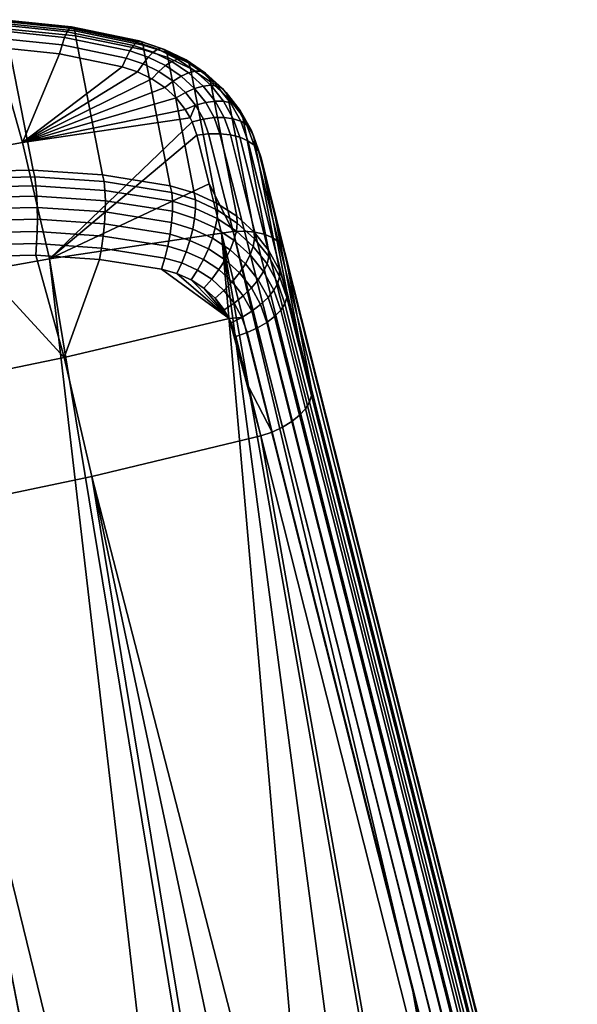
# Model space of a CAD drawing. Header units: metres. Extents: x -25 to 132, y -25 to 47.
# Tile 32 of 153: x -12.95 to -6.62, y 35.88 to 47.06. Entities that reach past the tile are written whole.
import ezdxf

# ---------------------------------------------------------------- set-up
doc = ezdxf.new("R2010")
doc.units = ezdxf.units.M
doc.layers.add('solid_12_061_031_XXX', color=7, linetype='CONTINUOUS')

msp = doc.modelspace()

# ---------------------------------------------------------------- linework, layer by layer
at = {"layer": 'solid_12_061_031_XXX'}
for points in [[(-12.380914, 46.962616, 34.168869), (-13.15869, 47.043804, 34.272312), (-13.142558, 47.059807, 34.409527), (-12.357221, 46.977715, 34.305088)], [(-12.357221, 46.977715, 34.305088), (-13.142558, 47.059807, 34.409527), (-13.127748, 47.05006, 34.547478), (-12.337323, 46.967323, 34.442348)], [(-13.590796, 45.338406, 37.626438), (-12.794152, 45.353409, 37.523376), (-13.105978, 46.957619, 34.803551), (-13.906088, 46.960449, 34.876377)], [(-12.436323, 46.858883, 33.91811), (-13.192677, 46.937622, 34.018772), (-13.175591, 47.002605, 34.140549), (-12.407587, 46.922546, 34.03838)], [(-12.407587, 46.922546, 34.03838), (-13.175591, 47.002605, 34.140549), (-13.15869, 47.043804, 34.272312), (-12.380914, 46.962616, 34.168869)], [(-12.337323, 46.967323, 34.442348), (-13.127748, 47.05006, 34.547478), (-13.114768, 47.0149, 34.681416), (-12.321905, 46.931797, 34.575932)], [(-12.321905, 46.931797, 34.575932), (-13.114768, 47.0149, 34.681416), (-13.105978, 46.957619, 34.803551), (-12.313234, 46.876331, 34.695065)], [(-12.794152, 45.353409, 37.523376), (-12.00652, 45.29842, 37.370296), (-12.313234, 46.876331, 34.695065), (-13.105978, 46.957619, 34.803551)], [(-11.656617, 46.767342, 33.903664), (-12.407587, 46.922546, 34.03838), (-12.380914, 46.962616, 34.168869), (-11.620382, 46.805302, 34.032467)], [(-11.620382, 46.805302, 34.032467), (-12.380914, 46.962616, 34.168869), (-12.357221, 46.977715, 34.305088), (-11.589287, 46.818733, 34.167366)], [(-11.589287, 46.818733, 34.167366), (-12.357221, 46.977715, 34.305088), (-12.337323, 46.967323, 34.442348), (-11.564399, 46.807175, 34.303715)], [(-11.564399, 46.807175, 34.303715), (-12.337323, 46.967323, 34.442348), (-12.321905, 46.931797, 34.575932), (-11.546575, 46.771019, 34.436832)], [(-13.209363, 46.851093, 33.911167), (-12.466135, 46.773819, 33.812187), (-12.493347, 46.670677, 33.724422), (-13.222674, 46.746662, 33.821732)], [(-12.466135, 46.773819, 33.812187), (-13.209363, 46.851093, 33.911167), (-13.192677, 46.937622, 34.018772), (-12.436323, 46.858883, 33.91811)], [(-11.739385, 46.623848, 33.681694), (-12.466135, 46.773819, 33.812187), (-12.436323, 46.858883, 33.91811), (-11.696745, 46.706154, 33.785385)], [(-11.696745, 46.706154, 33.785385), (-12.436323, 46.858883, 33.91811), (-12.407587, 46.922546, 34.03838), (-11.656617, 46.767342, 33.903664)], [(-11.546575, 46.771019, 34.436832), (-12.321905, 46.931797, 34.575932), (-12.313234, 46.876331, 34.695065), (-11.536983, 46.717464, 34.551849)], [(-12.00652, 45.29842, 37.370296), (-11.23692, 45.173779, 37.16906), (-11.536983, 46.717464, 34.551849), (-12.313234, 46.876331, 34.695065)], [(-13.960472, 46.750126, 33.887196), (-13.222674, 46.746662, 33.821732), (-12.915191, 45.665138, 33.056404), (-14.810625, 45.326736, 33.011829)], [(-13.222674, 46.746662, 33.821732), (-12.493347, 46.670677, 33.724422), (-12.915191, 45.665138, 33.056404)], [(-12.466135, 46.773819, 33.812187), (-11.739385, 46.623848, 33.681694), (-11.782763, 46.524014, 33.596687), (-12.493347, 46.670677, 33.724422)], [(-11.656617, 46.767342, 33.903664), (-11.430918, 46.690105, 33.841606), (-11.486973, 46.634655, 33.729794), (-11.696745, 46.706154, 33.785385)], [(-11.620382, 46.805302, 34.032467), (-11.380457, 46.723774, 33.964241), (-11.430918, 46.690105, 33.841606), (-11.656617, 46.767342, 33.903664)], [(-11.589287, 46.818733, 34.167366), (-11.337269, 46.734535, 34.093616), (-11.380457, 46.723774, 33.964241), (-11.620382, 46.805302, 34.032467)], [(-11.564399, 46.807175, 34.303715), (-11.302792, 46.722038, 34.225426), (-11.337269, 46.734535, 34.093616), (-11.589287, 46.818733, 34.167366)], [(-11.546575, 46.771019, 34.436832), (-11.278172, 46.686691, 34.355286), (-11.302792, 46.722038, 34.225426), (-11.564399, 46.807175, 34.303715)], [(-11.278172, 46.686691, 34.355286), (-11.546575, 46.771019, 34.436832), (-11.536983, 46.717464, 34.551849), (-11.26423, 46.629677, 34.47887)], [(-11.26423, 46.629677, 34.47887), (-11.536983, 46.717464, 34.551849), (-11.23692, 45.173779, 37.16906), (-10.964545, 45.094231, 37.080799)], [(-11.380457, 46.723774, 33.964241), (-11.15558, 46.613564, 33.882748), (-11.219551, 46.586395, 33.765499), (-11.430918, 46.690105, 33.841606)], [(-11.337269, 46.734535, 34.093616), (-11.10099, 46.61908, 34.007519), (-11.15558, 46.613564, 33.882748), (-11.380457, 46.723774, 33.964241)], [(-11.302792, 46.722038, 34.225426), (-11.057587, 46.602757, 34.135689), (-11.10099, 46.61908, 34.007519), (-11.337269, 46.734535, 34.093616)], [(-11.278172, 46.686691, 34.355286), (-11.026803, 46.565132, 34.263027), (-11.057587, 46.602757, 34.135689), (-11.302792, 46.722038, 34.225426)], [(-12.493347, 46.670677, 33.724422), (-11.782763, 46.524014, 33.596687), (-12.915191, 45.665138, 33.056404)], [(-11.739385, 46.623848, 33.681694), (-11.546756, 46.559269, 33.632526), (-11.608277, 46.466442, 33.553032), (-11.782763, 46.524014, 33.596687)], [(-11.696745, 46.706154, 33.785385), (-11.486973, 46.634655, 33.729794), (-11.546756, 46.559269, 33.632526), (-11.739385, 46.623848, 33.681694)], [(-11.486973, 46.634655, 33.729794), (-11.290792, 46.538464, 33.659641), (-11.366951, 46.471359, 33.568676), (-11.546756, 46.559269, 33.632526)], [(-11.430918, 46.690105, 33.841606), (-11.219551, 46.586395, 33.765499), (-11.290792, 46.538464, 33.659641), (-11.486973, 46.634655, 33.729794)], [(-11.026803, 46.565132, 34.263027), (-11.278172, 46.686691, 34.355286), (-11.26423, 46.629677, 34.47887), (-11.009654, 46.507454, 34.385326)], [(-10.711385, 44.978535, 36.975815), (-11.009654, 46.507454, 34.385326), (-11.26423, 46.629677, 34.47887), (-10.964545, 45.094231, 37.080799)], [(-11.15558, 46.613564, 33.882748), (-10.953366, 46.476456, 33.784866), (-11.029499, 46.457466, 33.67384), (-11.219551, 46.586395, 33.765499)], [(-11.10099, 46.61908, 34.007519), (-10.888504, 46.475227, 33.90435), (-10.953366, 46.476456, 33.784866), (-11.15558, 46.613564, 33.882748)], [(-11.057587, 46.602757, 34.135689), (-10.837044, 46.453815, 34.028358), (-10.888504, 46.475227, 33.90435), (-11.10099, 46.61908, 34.007519)], [(-11.782763, 46.524014, 33.596687), (-11.608277, 46.466442, 33.553032), (-12.915191, 45.665138, 33.056404)], [(-11.366951, 46.471359, 33.568676), (-11.445522, 46.387299, 33.495609), (-11.608277, 46.466442, 33.553032), (-11.546756, 46.559269, 33.632526)], [(-11.290792, 46.538464, 33.659641), (-11.114401, 46.418873, 33.574909), (-11.205281, 46.36195, 33.491333), (-11.366951, 46.471359, 33.568676)], [(-11.219551, 46.586395, 33.765499), (-11.029499, 46.457466, 33.67384), (-11.114401, 46.418873, 33.574909), (-11.290792, 46.538464, 33.659641)], [(-11.026803, 46.565132, 34.263027), (-10.800676, 46.412926, 34.152817), (-10.837044, 46.453815, 34.028358), (-11.057587, 46.602757, 34.135689)], [(-10.800676, 46.412926, 34.152817), (-11.026803, 46.565132, 34.263027), (-11.009654, 46.507454, 34.385326), (-10.780598, 46.353901, 34.273632)], [(-10.483333, 44.829273, 36.856506), (-10.780598, 46.353901, 34.273632), (-11.009654, 46.507454, 34.385326), (-10.711385, 44.978535, 36.975815)], [(-11.608277, 46.466442, 33.553032), (-11.445522, 46.387299, 33.495609), (-12.915191, 45.665138, 33.056404)], [(-11.445522, 46.387299, 33.495609), (-11.299144, 46.288559, 33.425846), (-12.915191, 45.665138, 33.056404)], [(-11.205281, 46.36195, 33.491333), (-11.299144, 46.288559, 33.425846), (-11.445522, 46.387299, 33.495609), (-11.366951, 46.471359, 33.568676)], [(-11.114401, 46.418873, 33.574909), (-10.96161, 46.278492, 33.477417), (-11.065288, 46.233444, 33.402168), (-11.205281, 46.36195, 33.491333)], [(-11.029499, 46.457466, 33.67384), (-10.864837, 46.306118, 33.568588), (-10.96161, 46.278492, 33.477417), (-11.114401, 46.418873, 33.574909)], [(-10.953366, 46.476456, 33.784866), (-10.778142, 46.315426, 33.672691), (-10.864837, 46.306118, 33.568588), (-11.029499, 46.457466, 33.67384)], [(-10.888504, 46.475227, 33.90435), (-10.704367, 46.306107, 33.786316), (-10.778142, 46.315426, 33.672691), (-10.953366, 46.476456, 33.784866)], [(-10.837044, 46.453815, 34.028358), (-10.645929, 46.278469, 33.905739), (-10.704367, 46.306107, 33.786316), (-10.888504, 46.475227, 33.90435)], [(-10.800676, 46.412926, 34.152817), (-10.604747, 46.233414, 34.027042), (-10.645929, 46.278469, 33.905739), (-10.837044, 46.453815, 34.028358)], [(-10.604747, 46.233414, 34.027042), (-10.800676, 46.412926, 34.152817), (-10.780598, 46.353901, 34.273632), (-10.582169, 46.172421, 34.146248)], [(-11.299144, 46.288559, 33.425846), (-11.172483, 46.17247, 33.345318), (-12.915191, 45.665138, 33.056404)], [(-11.065288, 46.233444, 33.402168), (-11.172483, 46.17247, 33.345318), (-11.299144, 46.288559, 33.425846), (-11.205281, 46.36195, 33.491333)], [(-11.065288, 46.233444, 33.402168), (-10.96161, 46.278492, 33.477417), (-10.835725, 46.120369, 33.369267), (-10.950038, 46.088665, 33.303127)], [(-10.96161, 46.278492, 33.477417), (-10.864837, 46.306118, 33.568588), (-10.729099, 46.135628, 33.452), (-10.835725, 46.120369, 33.369267)], [(-10.864837, 46.306118, 33.568588), (-10.778142, 46.315426, 33.672691), (-10.633658, 46.133945, 33.548618), (-10.729099, 46.135628, 33.452)], [(-10.285471, 44.649734, 36.725536), (-10.582169, 46.172421, 34.146248), (-10.780598, 46.353901, 34.273632), (-10.483333, 44.829273, 36.856506)], [(-10.778142, 46.315426, 33.672691), (-10.704367, 46.306107, 33.786316), (-10.552532, 46.115372, 33.655952), (-10.633658, 46.133945, 33.548618)], [(-10.704367, 46.306107, 33.786316), (-10.645929, 46.278469, 33.905739), (-10.48838, 46.080521, 33.770481), (-10.552532, 46.115372, 33.655952)], [(-10.645929, 46.278469, 33.905739), (-10.604747, 46.233414, 34.027042), (-10.443308, 46.030529, 33.888451), (-10.48838, 46.080521, 33.770481)], [(-11.172483, 46.17247, 33.345318), (-11.068283, 46.041542, 33.255749), (-12.915191, 45.665138, 33.056404)], [(-10.950038, 46.088665, 33.303127), (-11.068283, 46.041542, 33.255749), (-11.172483, 46.17247, 33.345318), (-11.065288, 46.233444, 33.402168)], [(-10.604747, 46.233414, 34.027042), (-10.582169, 46.172421, 34.146248), (-10.418793, 45.967041, 34.005989), (-10.443308, 46.030529, 33.888451)], [(-10.122211, 44.443897, 36.585815), (-10.418793, 45.967041, 34.005989), (-10.582169, 46.172421, 34.146248), (-10.285471, 44.649734, 36.725536)], [(-10.950038, 46.088665, 33.303127), (-11.011554, 45.945656, 33.190784), (-11.068283, 46.041542, 33.255749)], [(-10.862058, 45.930775, 33.196377), (-10.988933, 45.898762, 33.15918), (-11.011554, 45.945656, 33.190784), (-10.950038, 46.088665, 33.303127)], [(-10.950038, 46.088665, 33.303127), (-10.835725, 46.120369, 33.369267), (-10.739475, 45.947929, 33.2528), (-10.862058, 45.930775, 33.196377)], [(-10.835725, 46.120369, 33.369267), (-10.729099, 46.135628, 33.452), (-10.625211, 45.949661, 33.326588), (-10.739475, 45.947929, 33.2528)], [(-10.729099, 46.135628, 33.452), (-10.633658, 46.133945, 33.548618), (-10.523023, 45.935905, 33.415318), (-10.625211, 45.949661, 33.326588)], [(-10.633658, 46.133945, 33.548618), (-10.552532, 46.115372, 33.655952), (-10.436273, 45.907124, 33.516064), (-10.523023, 45.935905, 33.415318)], [(-10.552532, 46.115372, 33.655952), (-10.48838, 46.080521, 33.770481), (-10.367814, 45.864262, 33.625519), (-10.436273, 45.907124, 33.516064)], [(-10.48838, 46.080521, 33.770481), (-10.443308, 46.030529, 33.888451), (-10.319901, 45.808723, 33.740078), (-10.367814, 45.864262, 33.625519)], [(-11.068283, 46.041542, 33.255749), (-11.011554, 45.945656, 33.190784), (-12.915191, 45.665138, 33.056404)], [(-12.915191, 45.665138, 33.056404), (-11.011554, 45.945656, 33.190784), (-10.988933, 45.898762, 33.15918), (-12.606716, 44.346039, 32.205051)], [(-10.862058, 45.930775, 33.196377), (-10.739475, 45.947929, 33.2528), (-10.674996, 45.765076, 33.130661), (-10.803311, 45.763393, 33.08437)], [(-10.739475, 45.947929, 33.2528), (-10.625211, 45.949661, 33.326588), (-10.555468, 45.752388, 33.195175), (-10.674996, 45.765076, 33.130661)], [(-10.625211, 45.949661, 33.326588), (-10.523023, 45.935905, 33.415318), (-10.448677, 45.725754, 33.27578), (-10.555468, 45.752388, 33.195175)], [(-10.523023, 45.935905, 33.415318), (-10.436273, 45.907124, 33.516064), (-10.35816, 45.686047, 33.369804), (-10.448677, 45.725754, 33.27578)], [(-10.443308, 46.030529, 33.888451), (-10.418793, 45.967041, 34.005989), (-10.294106, 45.742336, 33.855976), (-10.319901, 45.808723, 33.740078)], [(-9.997188, 44.216339, 36.44046), (-10.294106, 45.742336, 33.855976), (-10.418793, 45.967041, 34.005989), (-10.122211, 44.443897, 36.585815)], [(-10.988933, 45.898762, 33.15918), (-10.936166, 45.747395, 33.057827), (-12.606716, 44.346039, 32.205051)], [(-10.803311, 45.763393, 33.08437), (-10.936166, 45.747395, 33.057827), (-10.988933, 45.898762, 33.15918), (-10.862058, 45.930775, 33.196377)], [(-10.436273, 45.907124, 33.516064), (-10.367814, 45.864262, 33.625519), (-10.28691, 45.634583, 33.474136), (-10.35816, 45.686047, 33.369804)], [(-10.367814, 45.864262, 33.625519), (-10.319901, 45.808723, 33.740078), (-10.237286, 45.573067, 33.585327), (-10.28691, 45.634583, 33.474136)], [(-10.936166, 45.747395, 33.057827), (-10.797012, 45.195938, 32.697678), (-12.606716, 44.346039, 32.205051)], [(-10.803311, 45.763393, 33.08437), (-10.523849, 44.655075, 32.374939), (-10.797012, 45.195938, 32.697678), (-10.936166, 45.747395, 33.057827)], [(-10.674996, 45.765076, 33.130661), (-10.395777, 44.658386, 32.422153), (-10.523849, 44.655075, 32.374939), (-10.803311, 45.763393, 33.08437)], [(-10.555468, 45.752388, 33.195175), (-10.27665, 44.647968, 32.488056), (-10.395777, 44.658386, 32.422153), (-10.674996, 45.765076, 33.130661)], [(-10.448677, 45.725754, 33.27578), (-10.170419, 44.624161, 32.570461), (-10.27665, 44.647968, 32.488056), (-10.555468, 45.752388, 33.195175)], [(-10.35816, 45.686047, 33.369804), (-10.080603, 44.587757, 32.666641), (-10.170419, 44.624161, 32.570461), (-10.448677, 45.725754, 33.27578)], [(-10.319901, 45.808723, 33.740078), (-10.294106, 45.742336, 33.855976), (-10.210926, 45.503532, 33.699699), (-10.237286, 45.573067, 33.585327)], [(-9.997188, 44.216339, 36.44046), (-9.91354, 43.973614, 36.293568), (-10.210926, 45.503532, 33.699699), (-10.294106, 45.742336, 33.855976)], [(-14.810625, 45.326736, 33.011829), (-12.915191, 45.665138, 33.056404), (-12.606716, 44.346039, 32.205051), (-14.552111, 43.996796, 32.157314)], [(-10.28691, 45.634583, 33.474136), (-10.010179, 44.539959, 32.773407), (-10.080603, 44.587757, 32.666641), (-10.35816, 45.686047, 33.369804)], [(-10.237286, 45.573067, 33.585327), (-9.961481, 44.482357, 32.887218), (-10.010179, 44.539959, 32.773407), (-10.28691, 45.634583, 33.474136)], [(-10.237286, 45.573067, 33.585327), (-10.210926, 45.503532, 33.699699), (-10.074132, 44.963299, 33.346882), (-9.961481, 44.482357, 32.887218)], [(-10.074132, 44.963299, 33.346882), (-10.210926, 45.503532, 33.699699), (-9.91354, 43.973614, 36.293568), (-9.77363, 43.417351, 35.967926)], [(-12.776503, 45.274677, 37.631844), (-12.794152, 45.353409, 37.523376), (-13.590796, 45.338406, 37.626438), (-13.573427, 45.258511, 37.737091)], [(-13.557664, 45.158306, 37.832253), (-12.763171, 45.174484, 37.727386), (-12.776503, 45.274677, 37.631844), (-13.573427, 45.258511, 37.737091)], [(-11.98944, 45.221416, 37.475761), (-12.00652, 45.29842, 37.370296), (-12.794152, 45.353409, 37.523376), (-12.776503, 45.274677, 37.631844)], [(-12.763171, 45.174484, 37.727386), (-11.978525, 45.121468, 37.571865), (-11.98944, 45.221416, 37.475761), (-12.776503, 45.274677, 37.631844)], [(-11.98944, 45.221416, 37.475761), (-11.221627, 45.099316, 37.271095), (-11.23692, 45.173779, 37.16906), (-12.00652, 45.29842, 37.370296)], [(-13.542884, 45.042091, 37.907215), (-12.753487, 45.058212, 37.803093), (-12.763171, 45.174484, 37.727386), (-13.557664, 45.158306, 37.832253)], [(-12.753487, 45.058212, 37.803093), (-11.973881, 45.005604, 37.648663), (-11.978525, 45.121468, 37.571865), (-12.763171, 45.174484, 37.727386)], [(-10.797012, 45.195938, 32.697678), (-10.656624, 44.638138, 32.347977), (-12.606716, 44.346039, 32.205051)], [(-11.978525, 45.121468, 37.571865), (-11.213087, 44.99984, 37.367928), (-11.221627, 45.099316, 37.271095), (-11.98944, 45.221416, 37.475761)], [(-10.951749, 45.013599, 37.190586), (-10.964545, 45.094231, 37.080799), (-11.23692, 45.173779, 37.16906), (-11.221627, 45.099316, 37.271095)], [(-10.523849, 44.655075, 32.374939), (-10.656624, 44.638138, 32.347977), (-10.797012, 45.195938, 32.697678)], [(-13.529596, 44.913857, 37.959408), (-12.747781, 44.929859, 37.856358), (-12.753487, 45.058212, 37.803093), (-13.542884, 45.042091, 37.907215)], [(-12.747781, 44.929859, 37.856358), (-11.975667, 44.877808, 37.703518), (-11.973881, 45.005604, 37.648663), (-12.753487, 45.058212, 37.803093)], [(-11.973881, 45.005604, 37.648663), (-11.213374, 44.884838, 37.446152), (-11.213087, 44.99984, 37.367928), (-11.978525, 45.121468, 37.571865)], [(-10.950536, 44.91589, 37.286343), (-10.951749, 45.013599, 37.190586), (-11.221627, 45.099316, 37.271095), (-11.213087, 44.99984, 37.367928)], [(-10.701882, 44.899029, 37.086113), (-10.711385, 44.978535, 36.975815), (-10.964545, 45.094231, 37.080799), (-10.951749, 45.013599, 37.190586)], [(-13.518256, 44.778015, 37.987034), (-12.74625, 44.793839, 37.885357), (-12.747781, 44.929859, 37.856358), (-13.529596, 44.913857, 37.959408)], [(-12.74625, 44.793839, 37.885357), (-11.983823, 44.742474, 37.734543), (-11.975667, 44.877808, 37.703518), (-12.747781, 44.929859, 37.856358)], [(-11.975667, 44.877808, 37.703518), (-11.222478, 44.758266, 37.503078), (-11.213374, 44.884838, 37.446152), (-11.973881, 45.005604, 37.648663)], [(-10.960945, 44.804348, 37.364876), (-10.950536, 44.91589, 37.286343), (-11.213087, 44.99984, 37.367928), (-11.213374, 44.884838, 37.446152)], [(-10.70691, 44.804008, 37.183701), (-10.701882, 44.899029, 37.086113), (-10.951749, 45.013599, 37.190586), (-10.950536, 44.91589, 37.286343)], [(-10.476818, 44.751423, 36.967773), (-10.483333, 44.829273, 36.856506), (-10.711385, 44.978535, 36.975815), (-10.701882, 44.899029, 37.086113)], [(-9.936124, 44.416855, 33.004307), (-10.074132, 44.963299, 33.346882), (-9.77363, 43.417351, 35.967926), (-9.634872, 42.86705, 35.631889)], [(-9.961481, 44.482357, 32.887218), (-10.074132, 44.963299, 33.346882), (-9.936124, 44.416855, 33.004307)], [(-11.983823, 44.742474, 37.734543), (-11.240085, 44.62447, 37.536751), (-11.222478, 44.758266, 37.503078), (-11.975667, 44.877808, 37.703518)], [(-10.982632, 44.682686, 37.42358), (-10.960945, 44.804348, 37.364876), (-11.213374, 44.884838, 37.446152), (-11.222478, 44.758266, 37.503078)], [(-10.726303, 44.696609, 37.26535), (-10.70691, 44.804008, 37.183701), (-10.950536, 44.91589, 37.286343), (-10.960945, 44.804348, 37.364876)], [(-10.487477, 44.659943, 37.067787), (-10.476818, 44.751423, 36.967773), (-10.701882, 44.899029, 37.086113), (-10.70691, 44.804008, 37.183701)], [(-10.281481, 44.573997, 36.838173), (-10.285471, 44.649734, 36.725536), (-10.483333, 44.829273, 36.856506), (-10.476818, 44.751423, 36.967773)], [(-13.509256, 44.639236, 37.989136), (-12.748947, 44.654831, 37.889084), (-12.74625, 44.793839, 37.885357), (-13.518256, 44.778015, 37.987034)], [(-12.748947, 44.654831, 37.889084), (-11.998068, 44.604256, 37.740673), (-11.983823, 44.742474, 37.734543), (-12.74625, 44.793839, 37.885357)], [(-11.998068, 44.604256, 37.740673), (-11.26559, 44.48806, 37.546009), (-11.240085, 44.62447, 37.536751), (-11.983823, 44.742474, 37.734543)], [(-11.014874, 44.554955, 37.460499), (-10.982632, 44.682686, 37.42358), (-11.222478, 44.758266, 37.503078), (-11.240085, 44.62447, 37.536751)], [(-10.759419, 44.580379, 37.328369), (-10.726303, 44.696609, 37.26535), (-10.960945, 44.804348, 37.364876), (-10.982632, 44.682686, 37.42358)], [(-10.514962, 44.557842, 37.153252), (-10.487477, 44.659943, 37.067787), (-10.70691, 44.804008, 37.183701), (-10.726303, 44.696609, 37.26535)], [(-10.296976, 44.486813, 36.941128), (-10.281481, 44.573997, 36.838173), (-10.476818, 44.751423, 36.967773), (-10.487477, 44.659943, 37.067787)], [(-13.502904, 44.502296, 37.965652), (-12.75578, 44.517612, 37.867416), (-12.748947, 44.654831, 37.889084), (-13.509256, 44.639236, 37.989136)], [(-12.75578, 44.517612, 37.867416), (-12.017912, 44.467907, 37.721691), (-11.998068, 44.604256, 37.740673), (-12.748947, 44.654831, 37.889084)], [(-10.010265, 28.553158, 22.559126), (-12.606716, 44.346039, 32.205051), (-10.656624, 44.638138, 32.347977), (-9.253341, 28.523832, 22.493195)], [(-12.017912, 44.467907, 37.721691), (-11.298116, 44.353718, 37.530533), (-11.26559, 44.48806, 37.546009), (-11.998068, 44.604256, 37.740673)], [(-11.056597, 44.425404, 37.474407), (-11.014874, 44.554955, 37.460499), (-11.240085, 44.62447, 37.536751), (-11.26559, 44.48806, 37.546009)], [(-10.805166, 44.459156, 37.37067), (-10.759419, 44.580379, 37.328369), (-10.982632, 44.682686, 37.42358), (-11.014874, 44.554955, 37.460499)], [(-10.558368, 44.448479, 37.221367), (-10.514962, 44.557842, 37.153252), (-10.726303, 44.696609, 37.26535), (-10.759419, 44.580379, 37.328369)], [(-10.523849, 44.655075, 32.374939), (-8.484758, 36.034855, 27.062662), (-10.656624, 44.638138, 32.347977)], [(-8.505307, 28.425215, 22.400383), (-9.253341, 28.523832, 22.493195), (-10.656624, 44.638138, 32.347977)], [(-7.773922, 28.258926, 22.280317), (-8.505307, 28.425215, 22.400383), (-10.656624, 44.638138, 32.347977)], [(-8.484758, 36.034855, 27.062662), (-7.066725, 28.027487, 22.132673), (-7.773922, 28.258926, 22.280317), (-10.656624, 44.638138, 32.347977)], [(-10.395777, 44.658386, 32.422153), (-8.143188, 35.732822, 26.939278), (-8.270992, 35.729679, 26.891949), (-10.523849, 44.655075, 32.374939)], [(-8.270992, 35.729679, 26.891949), (-8.402104, 35.707294, 26.861317), (-8.484758, 36.034855, 27.062662), (-10.523849, 44.655075, 32.374939)], [(-10.33145, 44.391045, 37.031017), (-10.296976, 44.486813, 36.941128), (-10.487477, 44.659943, 37.067787), (-10.514962, 44.557842, 37.153252)], [(-10.27665, 44.647968, 32.488056), (-8.024339, 35.722271, 27.005215), (-8.143188, 35.732822, 26.939278), (-10.395777, 44.658386, 32.422153)], [(-10.281481, 44.573997, 36.838173), (-10.120151, 44.370636, 36.700161), (-10.122211, 44.443897, 36.585815), (-10.285471, 44.649734, 36.725536)], [(-10.170419, 44.624161, 32.570461), (-7.918372, 35.698372, 27.08758), (-8.024339, 35.722271, 27.005215), (-10.27665, 44.647968, 32.488056)], [(-10.080603, 44.587757, 32.666641), (-7.828788, 35.661915, 27.183651), (-7.918372, 35.698372, 27.08758), (-10.170419, 44.624161, 32.570461)], [(-13.502904, 44.502296, 37.965652), (-13.498378, 44.372849, 37.917702), (-12.764147, 44.387733, 37.821133), (-12.75578, 44.517612, 37.867416)], [(-12.75578, 44.517612, 37.867416), (-12.764147, 44.387733, 37.821133), (-12.040062, 44.338722, 37.678085), (-12.017912, 44.467907, 37.721691)], [(-11.106415, 44.29834, 37.464832), (-11.056597, 44.425404, 37.474407), (-11.26559, 44.48806, 37.546009), (-11.298116, 44.353718, 37.530533)], [(-10.862032, 44.336941, 37.390862), (-10.805166, 44.459156, 37.37067), (-11.014874, 44.554955, 37.460499), (-11.056597, 44.425404, 37.474407)], [(-10.616268, 44.335442, 37.26989), (-10.558368, 44.448479, 37.221367), (-10.759419, 44.580379, 37.328369), (-10.805166, 44.459156, 37.37067)], [(-10.383772, 44.289829, 37.1049), (-10.33145, 44.391045, 37.031017), (-10.514962, 44.557842, 37.153252), (-10.558368, 44.448479, 37.221367)], [(-10.139527, 44.288368, 36.806484), (-10.296976, 44.486813, 36.941128), (-10.33145, 44.391045, 37.031017), (-10.179706, 44.199802, 36.901291)], [(-10.120151, 44.370636, 36.700161), (-10.281481, 44.573997, 36.838173), (-10.296976, 44.486813, 36.941128), (-10.139527, 44.288368, 36.806484)], [(-10.010179, 44.539959, 32.773407), (-7.758548, 35.614105, 27.290257), (-7.828788, 35.661915, 27.183651), (-10.080603, 44.587757, 32.666641)], [(-9.961481, 44.482357, 32.887218), (-7.70997, 35.556519, 27.403872), (-7.758548, 35.614105, 27.290257), (-10.010179, 44.539959, 32.773407)], [(-7.70997, 35.556519, 27.403872), (-9.961481, 44.482357, 32.887218), (-9.936124, 44.416855, 33.004307), (-7.684111, 35.488884, 27.519381)], [(-13.498378, 44.372849, 37.917702), (-14.232968, 44.294273, 37.96627), (-14.326073, 42.833931, 37.238205), (-12.441133, 43.226322, 37.191246)], [(-12.764147, 44.387733, 37.821133), (-13.498378, 44.372849, 37.917702), (-12.441133, 43.226322, 37.191246)], [(-12.040062, 44.338722, 37.678085), (-12.764147, 44.387733, 37.821133), (-12.441133, 43.226322, 37.191246)], [(-11.298116, 44.353718, 37.530533), (-12.017912, 44.467907, 37.721691), (-12.040062, 44.338722, 37.678085), (-11.336257, 44.226936, 37.491219)], [(-10.92814, 44.217773, 37.388275), (-10.862032, 44.336941, 37.390862), (-11.056597, 44.425404, 37.474407), (-11.106415, 44.29834, 37.464832)], [(-10.686762, 44.22245, 37.297226), (-10.616268, 44.335442, 37.26989), (-10.805166, 44.459156, 37.37067), (-10.862032, 44.336941, 37.390862)], [(-10.452227, 44.186489, 37.160347), (-10.383772, 44.289829, 37.1049), (-10.558368, 44.448479, 37.221367), (-10.616268, 44.335442, 37.26989)], [(-10.179706, 44.199802, 36.901291), (-10.33145, 44.391045, 37.031017), (-10.383772, 44.289829, 37.1049), (-10.239369, 44.107841, 36.98148)], [(-9.996365, 44.14579, 36.556759), (-10.120151, 44.370636, 36.700161), (-10.139527, 44.288368, 36.806484), (-10.018545, 44.068909, 36.666771)], [(-10.120151, 44.370636, 36.700161), (-9.996365, 44.14579, 36.556759), (-9.997188, 44.216339, 36.44046), (-10.122211, 44.443897, 36.585815)], [(-7.684111, 35.488884, 27.519381), (-9.936124, 44.416855, 33.004307), (-9.634872, 42.86705, 35.631889), (-7.389458, 33.97303, 30.089396)], [(-10.768553, 28.512495, 22.598528), (-11.520789, 28.401999, 22.611635), (-14.552111, 43.996796, 32.157314), (-12.606716, 44.346039, 32.205051)], [(-10.010265, 28.553158, 22.559126), (-10.768553, 28.512495, 22.598528), (-12.606716, 44.346039, 32.205051)], [(-11.336257, 44.226936, 37.491219), (-12.040062, 44.338722, 37.678085), (-12.441133, 43.226322, 37.191246), (-10.56903, 43.669067, 37.050575)], [(-11.298116, 44.353718, 37.530533), (-11.336257, 44.226936, 37.491219), (-11.162665, 44.177994, 37.432102), (-11.106415, 44.29834, 37.464832)], [(-11.106415, 44.29834, 37.464832), (-11.162665, 44.177994, 37.432102), (-11.001317, 44.105598, 37.362999), (-10.92814, 44.217773, 37.388275)], [(-10.767531, 44.113213, 37.302479), (-10.686762, 44.22245, 37.297226), (-10.862032, 44.336941, 37.390862), (-10.92814, 44.217773, 37.388275)], [(-10.534571, 44.084408, 37.195545), (-10.452227, 44.186489, 37.160347), (-10.616268, 44.335442, 37.26989), (-10.686762, 44.22245, 37.297226)], [(-10.239369, 44.107841, 36.98148), (-10.383772, 44.289829, 37.1049), (-10.452227, 44.186489, 37.160347), (-10.31656, 44.015495, 37.044418)], [(-10.018545, 44.068909, 36.666771), (-10.139527, 44.288368, 36.806484), (-10.179706, 44.199802, 36.901291), (-10.062999, 43.988232, 36.766869)], [(-11.162665, 44.177994, 37.432102), (-11.336257, 44.226936, 37.491219), (-10.56903, 43.669067, 37.050575)], [(-11.001317, 44.105598, 37.362999), (-11.162665, 44.177994, 37.432102), (-10.56903, 43.669067, 37.050575)], [(-10.92814, 44.217773, 37.388275), (-11.001317, 44.105598, 37.362999), (-10.855912, 44.011311, 37.285469), (-10.767531, 44.113213, 37.302479)], [(-10.628103, 43.986931, 37.209343), (-10.534571, 44.084408, 37.195545), (-10.686762, 44.22245, 37.297226), (-10.767531, 44.113213, 37.302479)], [(-10.31656, 44.015495, 37.044418), (-10.452227, 44.186489, 37.160347), (-10.534571, 44.084408, 37.195545), (-10.408748, 43.925797, 37.088039)], [(-10.062999, 43.988232, 36.766869), (-10.179706, 44.199802, 36.901291), (-10.239369, 44.107841, 36.98148), (-10.128263, 43.90641, 36.853764)], [(-9.913211, 43.905853, 36.411972), (-9.996365, 44.14579, 36.556759), (-10.018545, 44.068909, 36.666771), (-9.937032, 43.834618, 36.525848)], [(-9.996365, 44.14579, 36.556759), (-9.913211, 43.905853, 36.411972), (-9.91354, 43.973614, 36.293568), (-9.997188, 44.216339, 36.44046)], [(-10.855912, 44.011311, 37.285469), (-11.001317, 44.105598, 37.362999), (-10.56903, 43.669067, 37.050575)], [(-10.767531, 44.113213, 37.302479), (-10.855912, 44.011311, 37.285469), (-10.72977, 43.897266, 37.20129), (-10.628103, 43.986931, 37.209343)], [(-10.408748, 43.925797, 37.088039), (-10.534571, 44.084408, 37.195545), (-10.628103, 43.986931, 37.209343), (-10.512909, 43.841686, 37.110916)], [(-10.128263, 43.90641, 36.853764), (-10.239369, 44.107841, 36.98148), (-10.31656, 44.015495, 37.044418), (-10.212191, 43.826138, 36.924595)], [(-9.937032, 43.834618, 36.525848), (-10.018545, 44.068909, 36.666771), (-10.062999, 43.988232, 36.766869), (-9.984214, 43.762264, 36.631439)], [(-12.259638, 28.222658, 22.598528), (-12.97794, 27.976303, 22.559128), (-16.486677, 43.59185, 32.205051), (-14.552111, 43.996796, 32.157314)], [(-11.520789, 28.401999, 22.611635), (-12.259638, 28.222658, 22.598528), (-14.552111, 43.996796, 32.157314)], [(-10.72977, 43.897266, 37.20129), (-10.855912, 44.011311, 37.285469), (-10.56903, 43.669067, 37.050575)], [(-10.628103, 43.986931, 37.209343), (-10.72977, 43.897266, 37.20129), (-10.625619, 43.765911, 37.112289), (-10.512909, 43.841686, 37.110916)], [(-10.312021, 43.750053, 36.977036), (-10.408748, 43.925797, 37.088039), (-10.512909, 43.841686, 37.110916), (-10.424471, 43.68066, 37.009354)], [(-10.212191, 43.826138, 36.924595), (-10.31656, 44.015495, 37.044418), (-10.408748, 43.925797, 37.088039), (-10.312021, 43.750053, 36.977036)], [(-9.984214, 43.762264, 36.631439), (-10.062999, 43.988232, 36.766869), (-10.128263, 43.90641, 36.853764), (-10.053197, 43.691185, 36.725246)], [(-9.913211, 43.905853, 36.411972), (-9.77363, 43.417351, 35.967926), (-9.91354, 43.973614, 36.293568)], [(-10.625619, 43.765911, 37.112289), (-10.72977, 43.897266, 37.20129), (-10.56903, 43.669067, 37.050575)], [(-10.512909, 43.841686, 37.110916), (-10.625619, 43.765911, 37.112289), (-10.56903, 43.669067, 37.050575), (-10.424471, 43.68066, 37.009354)], [(-10.141698, 43.623734, 36.804165), (-10.212191, 43.826138, 36.924595), (-10.312021, 43.750053, 36.977036), (-10.246789, 43.562138, 36.865585)], [(-10.053197, 43.691185, 36.725246), (-10.128263, 43.90641, 36.853764), (-10.212191, 43.826138, 36.924595), (-10.141698, 43.623734, 36.804165)], [(-9.70269, 42.643566, 35.962875), (-9.656363, 42.719738, 35.859463), (-9.937032, 43.834618, 36.525848), (-9.984214, 43.762264, 36.631439)], [(-9.656363, 42.719738, 35.859463), (-9.633505, 42.795063, 35.747902), (-9.913211, 43.905853, 36.411972), (-9.937032, 43.834618, 36.525848)], [(-9.633505, 42.795063, 35.747902), (-9.634872, 42.86705, 35.631889), (-9.77363, 43.417351, 35.967926), (-9.913211, 43.905853, 36.411972)], [(-10.246789, 43.562138, 36.865585), (-10.312021, 43.750053, 36.977036), (-10.424471, 43.68066, 37.009354), (-10.364993, 43.508442, 36.907478)], [(-9.77095, 42.569073, 36.054714), (-9.70269, 42.643566, 35.962875), (-9.984214, 43.762264, 36.631439), (-10.053197, 43.691185, 36.725246)], [(-12.441133, 43.226322, 37.191246), (-12.126265, 41.874325, 36.395664), (-10.208892, 42.334759, 36.253193), (-10.56903, 43.669067, 37.050575)], [(-10.424471, 43.68066, 37.009354), (-10.56903, 43.669067, 37.050575), (-10.545846, 43.620247, 37.020493)], [(-10.545846, 43.620247, 37.020493), (-10.56903, 43.669067, 37.050575), (-10.208892, 42.334759, 36.253193)], [(-10.364993, 43.508442, 36.907478), (-10.424471, 43.68066, 37.009354), (-10.545846, 43.620247, 37.020493), (-10.492399, 43.464417, 36.928455)], [(-10.545846, 43.620247, 37.020493), (-10.350056, 42.896545, 36.59613), (-10.492399, 43.464417, 36.928455)], [(-10.545846, 43.620247, 37.020493), (-10.208892, 42.334759, 36.253193), (-10.350056, 42.896545, 36.59613)], [(-9.963568, 42.434868, 36.191975), (-9.858881, 42.49873, 36.131935), (-10.141698, 43.623734, 36.804165), (-10.246789, 43.562138, 36.865585)], [(-9.858881, 42.49873, 36.131935), (-9.77095, 42.569073, 36.054714), (-10.053197, 43.691185, 36.725246), (-10.141698, 43.623734, 36.804165)], [(-10.364993, 43.508442, 36.907478), (-10.492399, 43.464417, 36.928455), (-10.350056, 42.896545, 36.59613), (-10.081542, 42.379601, 36.232845)], [(-10.081542, 42.379601, 36.232845), (-9.963568, 42.434868, 36.191975), (-10.246789, 43.562138, 36.865585), (-10.364993, 43.508442, 36.907478)], [(-12.441133, 43.226322, 37.191246), (-14.326073, 42.833931, 37.238205), (-14.060744, 41.468937, 36.443127), (-12.126265, 41.874325, 36.395664)], [(-10.081542, 42.379601, 36.232845), (-10.350056, 42.896545, 36.59613), (-10.208892, 42.334759, 36.253193)], [(-7.388638, 33.903404, 30.206606), (-7.389458, 33.97303, 30.089396), (-9.634872, 42.86705, 35.631889), (-9.633505, 42.795063, 35.747902)], [(-7.457586, 33.752247, 30.421358), (-7.411413, 33.828255, 30.318039), (-9.656363, 42.719738, 35.859463), (-9.70269, 42.643566, 35.962875)], [(-7.411413, 33.828255, 30.318039), (-7.388638, 33.903404, 30.206606), (-9.633505, 42.795063, 35.747902), (-9.656363, 42.719738, 35.859463)], [(-7.525631, 33.677895, 30.513153), (-7.457586, 33.752247, 30.421358), (-9.70269, 42.643566, 35.962875), (-9.77095, 42.569073, 36.054714)], [(-7.717696, 33.543858, 30.650511), (-7.6133, 33.607658, 30.590387), (-9.858881, 42.49873, 36.131935), (-9.963568, 42.434868, 36.191975)], [(-7.6133, 33.607658, 30.590387), (-7.525631, 33.677895, 30.513153), (-9.77095, 42.569073, 36.054714), (-9.858881, 42.49873, 36.131935)], [(-10.081542, 42.379601, 36.232845), (-10.208892, 42.334759, 36.253193), (-8.043442, 33.764481, 30.911907), (-7.835371, 33.488598, 30.691538)], [(-7.835371, 33.488598, 30.691538), (-7.717696, 33.543858, 30.650511), (-9.963568, 42.434868, 36.191975), (-10.081542, 42.379601, 36.232845)], [(-8.034548, 26.002066, 26.50878), (-7.313538, 25.889412, 26.297804), (-10.208892, 42.334759, 36.253193), (-12.126265, 41.874325, 36.395664)], [(-7.313538, 25.889412, 26.297804), (-6.61805, 25.718592, 26.047363), (-8.043442, 33.764481, 30.911907), (-10.208892, 42.334759, 36.253193)], [(-10.278826, 25.991501, 26.872656), (-9.524527, 26.052599, 26.798666), (-12.126265, 41.874325, 36.395664), (-14.060744, 41.468937, 36.443127)], [(-8.774006, 26.05636, 26.676697), (-8.034548, 26.002066, 26.50878), (-12.126265, 41.874325, 36.395664)], [(-9.524527, 26.052599, 26.798666), (-8.774006, 26.05636, 26.676697), (-12.126265, 41.874325, 36.395664)], [(-11.769358, 25.701767, 26.872654), (-11.029423, 25.874136, 26.897444), (-14.060744, 41.468937, 36.443127), (-16.006226, 41.120136, 36.395664)], [(-10.278826, 25.991501, 26.872656), (-14.060744, 41.468937, 36.443127), (-11.029423, 25.874136, 26.897444)], [(-12.491605, 25.475855, 26.798664), (-16.006226, 41.120136, 36.395664), (-17.956463, 40.828785, 36.253193), (-13.188876, 25.198195, 26.676695)], [(-12.491605, 25.475855, 26.798664), (-11.769358, 25.701767, 26.872654), (-16.006226, 41.120136, 36.395664)], [(-8.484758, 36.034855, 27.062662), (-8.402104, 35.707294, 26.861317), (-7.066725, 28.027487, 22.132673)]]:
    msp.add_3dface(points, dxfattribs=at)

doc.saveas('drawing.dxf')
